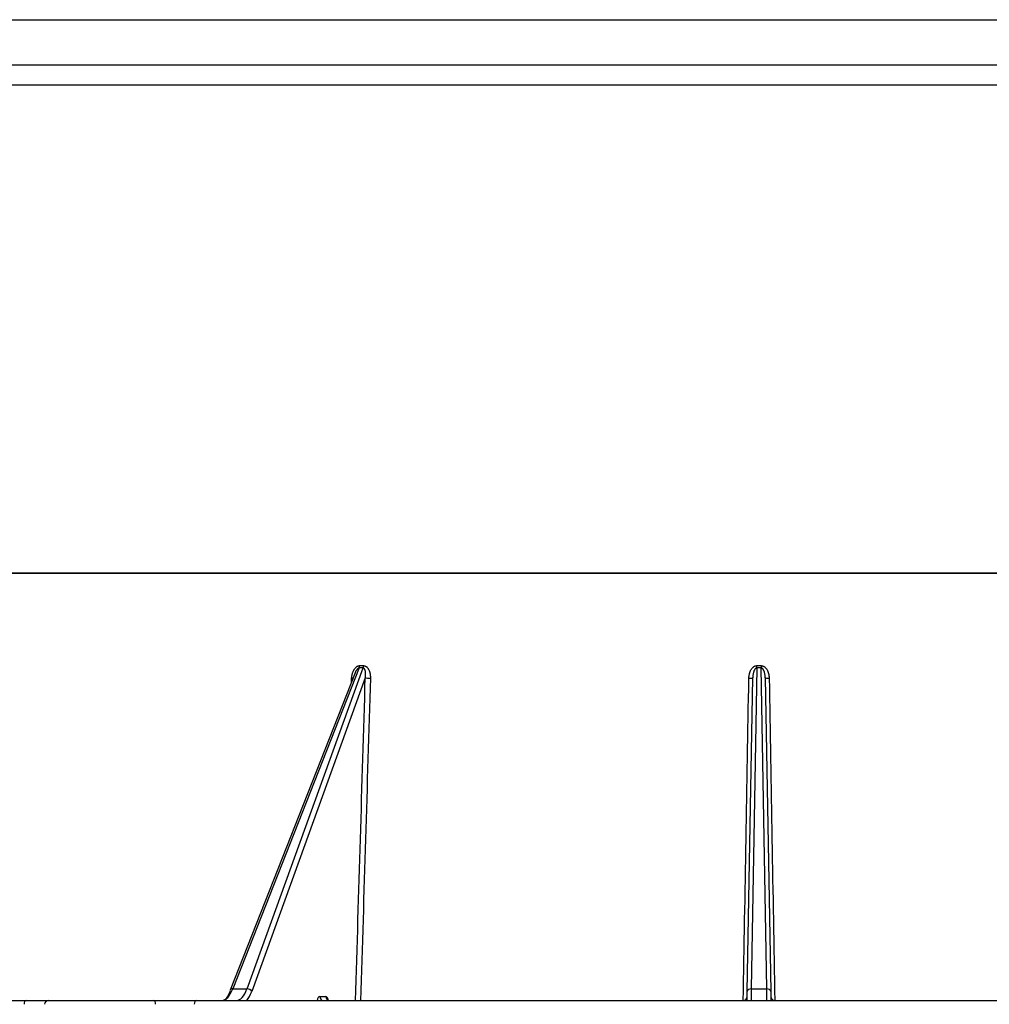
# Model space of a CAD drawing. Header units: millimetres. Extents: x 648 to 8064, y -571 to 3420.
# Tile 27 of 83: x 2832 to 2955, y -248 to -123. Entities that reach past the tile are written whole.
import ezdxf

# ---------------------------------------------------------------- set-up
doc = ezdxf.new("R2010")
doc.units = ezdxf.units.MM
doc.header["$MEASUREMENT"] = 0

# ---------------------------------------------------------------- blocks, each defined once
blk = doc.blocks.new('Voor')
for p, q in [((332.89, 499.03), (590.89, 499.03)), ((332.89, 499.03), (590.89, 499.03)), ((590.89, 493.27), (332.89, 493.27)), ((593.39, 490.77), (330.39, 490.77)), ((593.38, 429.03), (330.39, 429.03)), ((332.89, 429.03), (590.89, 429.03)), ((411.32, 417.06), (395.33, 376.5)), ((397.14, 376.5), (411.83, 417.06)), ((411.83, 417.06), (411.32, 417.06)), ((411.38, 417.36), (411.88, 417.36)), ((461.62, 417.06), (460.91, 376.5)), ((461.62, 417.36), (462.17, 417.36)), ((462.17, 417.06), (461.62, 417.06)), ((462.88, 376.5), (462.17, 417.06)), ((410.81, 416.45), (394.99, 376.33)), ((412.1, 415.82), (397.74, 376.15)), ((460.41, 376.15), (461.11, 415.82)), ((462.68, 415.82), (463.38, 376.15)), ((395.33, 376.5), (397.14, 376.5)), ((460.39, 375.03), (460.41, 376.15)), ((460.91, 376.5), (460.89, 375.03)), ((460.91, 376.5), (462.88, 376.5)), ((462.9, 375.03), (462.88, 376.5)), ((463.38, 376.15), (463.39, 375.03)), ((290.75, 375.03), (369.19, 375.03)), ((369.19, 375.03), (372.04, 375.03)), ((372.04, 375.03), (385.36, 375.03)), ((385.36, 375.03), (390.72, 375.03)), ((390.72, 375.03), (499.19, 375.03)), ((406.33, 375.52), (407.1, 375.52))]:
    blk.add_line(p, q)
for centre, radius, start, end in [((410.39, 417.39), 0.987, 340.6998, 358.053), ((410.87, 417.39), 1, 341.2369, 358.2557), ((307.94, 417.74), 153.68, 359.7471, 359.8561), ((681.49, 417.97), 219.32, 180.1602, 180.2366), ((459.9, 375.53), 0.5, 270, 359), ((459.77, 376.28), 1.26, 277.9847, 280.4156), ((463.89, 375.53), 0.5, 181, 270)]:
    blk.add_arc(centre, radius, start, end)
for centre, major_axis, ratio, start_param, end_param in [((412.56, 415.83), (0.5, -0.015), 0.119207, 3.532248, 5.091352), ((460.61, 415.83), (0.5, -0.009), 0.121692, 4.724081, 5.920643), ((460.61, 415.83), (0.5, -0.009), 0.121692, 5.920643, 6.283185), ((463.18, 415.83), (-0.5, -0.009), 0.121692, 0, 1.559104), ((410.18, 415.83), (-0.499, 0.031), 0.106106, -4.310656, -3.864603), ((394.05, 380.03), (-0.1, -5), 0.377998, 0.007839, 0.793237), ((393.59, 380.04), (-0.1, -5.5), 0.378022, 0.433002, 0.792525), ((395.46, 376.14), (0.465, -0.183), 0.649887, 3.141593, 3.662253), ((395.46, 376.14), (0.465, -0.183), 0.649887, 2.103797, 3.141593), ((395.74, 380.03), (-0.1, 5), 0.377998, 3.133753, 3.919152), ((397.28, 376.14), (-0.47, 0.17), 0.659221, 3.668426, 5.226882), ((396.2, 380.04), (-0.1, 5.5), 0.378022, 3.560341, 3.919864), ((460.91, 376.14), (0.5, -0.009), 0.707053, 1.583137, 3.141593), ((462.88, 376.14), (-0.5, -0.009), 0.707053, 3.141594, 4.700048), ((369.19, 374.53), (0, -0.5), 0.5, 3.141593, 4.694936), ((372.04, 374.53), (0, -0.5), 0.997496, 3.141593, 4.694936), ((385.36, 374.53), (0, -0.5), 0.437496, 1.58825, 3.141593), ((390.72, 374.53), (0, -0.5), 0.5, 3.141593, 4.694936), ((406.35, 374.52), (0.018, -1), 0.381548, 3.134779, 4.171871), ((406.8, 375.53), (0, -0.5), 0.92575, 4.729842, 6.283185), ((407.12, 374.52), (-0.018, 1), 0.381548, 5.179264, 6.276372), ((407.56, 375.53), (0, -0.5), 0.92575, 4.729842, 6.283185)]:
    blk.add_ellipse(centre, major_axis=major_axis, ratio=ratio, start_param=start_param, end_param=end_param)
for points, knots in [([(410.37, 415.77), (410.37, 415.81), (410.38, 415.9), (410.4, 416.03), (410.42, 416.15), (410.45, 416.28), (410.48, 416.4), (410.51, 416.48), (410.53, 416.54), (410.54, 416.56), (410.55, 416.59), (410.55, 416.6), (410.56, 416.62), (410.58, 416.67), (410.61, 416.72), (410.65, 416.8), (410.67, 416.83), (410.71, 416.91), (410.74, 416.94), (410.77, 416.99), (410.77, 417), (410.79, 417.01), (410.81, 417.04), (410.83, 417.06), (410.87, 417.11), (410.9, 417.14), (410.95, 417.18), (410.96, 417.19), (410.98, 417.21), (410.99, 417.21), (411, 417.22), (411, 417.22), (411.01, 417.23), (411.02, 417.24), (411.07, 417.27), (411.1, 417.29), (411.16, 417.31), (411.18, 417.32), (411.2, 417.33), (411.21, 417.33), (411.22, 417.33), (411.23, 417.34), (411.25, 417.34), (411.3, 417.35), (411.34, 417.36), (411.38, 417.36)], [0, 0, 0, 0, 0.0625, 0.125, 0.1875, 0.25, 0.3125, 0.375, 0.375, 0.40625, 0.40625, 0.421875, 0.421875, 0.4375, 0.5, 0.5, 0.5625, 0.5625, 0.625, 0.625, 0.640625, 0.640625, 0.65625, 0.6875, 0.6875, 0.75, 0.75, 0.78125, 0.78125, 0.789063, 0.789063, 0.796875, 0.796875, 0.8125, 0.8125, 0.875, 0.875, 0.90625, 0.90625, 0.914062, 0.914062, 0.921875, 0.9375, 0.9375, 1, 1, 1, 1]), ([(411.32, 417.06), (411.31, 417.06), (411.29, 417.06), (411.27, 417.06), (411.27, 417.06), (411.26, 417.05), (411.26, 417.05), (411.25, 417.05), (411.24, 417.04), (411.22, 417.03), (411.2, 417.03), (411.18, 417.01), (411.18, 417.01), (411.16, 417), (411.14, 416.98), (411.13, 416.97), (411.1, 416.94), (411.09, 416.93), (411.08, 416.91), (411.07, 416.91), (411.06, 416.9), (411.05, 416.88), (411.03, 416.86), (411, 416.82), (410.99, 416.79), (410.95, 416.74), (410.94, 416.71), (410.91, 416.66), (410.9, 416.63), (410.87, 416.59), (410.87, 416.57), (410.86, 416.55), (410.84, 416.51), (410.82, 416.47), (410.81, 416.45)], [0, 0, 0, 0, 0.056657, 0.056657, 0.070822, 0.070822, 0.084986, 0.084986, 0.113315, 0.113315, 0.169972, 0.169972, 0.198301, 0.198301, 0.226629, 0.283286, 0.283286, 0.339944, 0.339944, 0.368272, 0.368272, 0.396601, 0.453258, 0.453258, 0.566573, 0.566573, 0.679888, 0.679888, 0.793202, 0.793202, 0.849859, 0.849859, 0.906517, 1, 1, 1, 1]), ([(412.1, 415.82), (412.11, 415.88), (412.11, 415.94), (412.13, 416.06), (412.13, 416.11), (412.13, 416.23), (412.14, 416.29), (412.13, 416.37), (412.13, 416.43), (412.13, 416.49), (412.12, 416.54), (412.12, 416.57), (412.11, 416.63), (412.11, 416.65), (412.1, 416.7), (412.09, 416.71), (412.09, 416.73), (412.09, 416.74), (412.08, 416.75), (412.08, 416.76), (412.07, 416.79), (412.06, 416.82), (412.05, 416.85), (412.05, 416.86), (412.04, 416.87), (412.04, 416.88), (412.03, 416.9), (412.03, 416.91), (412.01, 416.93), (412, 416.94), (411.99, 416.97), (411.98, 416.98), (411.97, 416.99), (411.96, 417), (411.95, 417.01), (411.95, 417.01), (411.95, 417.01), (411.93, 417.03), (411.92, 417.03), (411.9, 417.04), (411.9, 417.05), (411.89, 417.05), (411.88, 417.05), (411.88, 417.06), (411.86, 417.06), (411.84, 417.06), (411.83, 417.06)], [0, 0, 0, 0, 0.125, 0.125, 0.25, 0.25, 0.375, 0.375, 0.4375, 0.5, 0.5, 0.5625, 0.5625, 0.625, 0.625, 0.65625, 0.65625, 0.671875, 0.671875, 0.6875, 0.6875, 0.75, 0.75, 0.765625, 0.765625, 0.78125, 0.78125, 0.8125, 0.8125, 0.84375, 0.84375, 0.875, 0.875, 0.890625, 0.898437, 0.898437, 0.90625, 0.90625, 0.9375, 0.9375, 0.953125, 0.953125, 0.960937, 0.960937, 0.96875, 1, 1, 1, 1]), ([(411.88, 417.36), (411.92, 417.36), (411.96, 417.35), (412.02, 417.34), (412.04, 417.33), (412.06, 417.32), (412.08, 417.32), (412.1, 417.31), (412.11, 417.31), (412.13, 417.3), (412.16, 417.28), (412.21, 417.25), (412.25, 417.22), (412.28, 417.2), (412.29, 417.19), (412.29, 417.18), (412.3, 417.17), (412.33, 417.14), (412.36, 417.11), (412.41, 417.05), (412.44, 417.01), (412.47, 416.96), (412.48, 416.94), (412.5, 416.91), (412.51, 416.89), (412.54, 416.84), (412.56, 416.8), (412.59, 416.72), (412.61, 416.68), (412.63, 416.61), (412.66, 416.53), (412.68, 416.44), (412.69, 416.39), (412.69, 416.38), (412.7, 416.36), (412.7, 416.35), (412.71, 416.32), (412.72, 416.26), (412.73, 416.15), (412.74, 416.03), (412.75, 415.9), (412.75, 415.81), (412.74, 415.77)], [0, 0, 0, 0, 0.0625, 0.0625, 0.09375, 0.09375, 0.109375, 0.117187, 0.125, 0.125, 0.15625, 0.1875, 0.21875, 0.234375, 0.234375, 0.242187, 0.242187, 0.25, 0.3125, 0.3125, 0.375, 0.375, 0.40625, 0.40625, 0.4375, 0.4375, 0.5, 0.5, 0.5625, 0.5625, 0.625, 0.6875, 0.6875, 0.703125, 0.703125, 0.71875, 0.71875, 0.75, 0.8125, 0.875, 0.9375, 1, 1, 1, 1]), ([(460.61, 415.77), (460.61, 415.81), (460.62, 415.9), (460.63, 416.03), (460.65, 416.15), (460.67, 416.28), (460.7, 416.4), (460.73, 416.48), (460.75, 416.54), (460.76, 416.56), (460.77, 416.59), (460.77, 416.6), (460.78, 416.62), (460.8, 416.67), (460.82, 416.72), (460.86, 416.8), (460.88, 416.83), (460.93, 416.91), (460.95, 416.94), (460.98, 416.99), (460.99, 417), (461, 417.01), (461.02, 417.04), (461.04, 417.06), (461.09, 417.11), (461.12, 417.14), (461.17, 417.18), (461.18, 417.19), (461.21, 417.21), (461.21, 417.21), (461.22, 417.22), (461.22, 417.22), (461.24, 417.23), (461.25, 417.24), (461.29, 417.27), (461.33, 417.29), (461.39, 417.31), (461.41, 417.32), (461.44, 417.33), (461.44, 417.33), (461.45, 417.33), (461.47, 417.34), (461.48, 417.34), (461.54, 417.35), (461.58, 417.36), (461.62, 417.36)], [0, 0, 0, 0, 0.0625, 0.125, 0.1875, 0.25, 0.3125, 0.375, 0.375, 0.40625, 0.40625, 0.421875, 0.421875, 0.4375, 0.5, 0.5, 0.5625, 0.5625, 0.625, 0.625, 0.640625, 0.640625, 0.65625, 0.6875, 0.6875, 0.75, 0.75, 0.78125, 0.78125, 0.789063, 0.789063, 0.796875, 0.796875, 0.8125, 0.8125, 0.875, 0.875, 0.90625, 0.90625, 0.914063, 0.914063, 0.921875, 0.9375, 0.9375, 1, 1, 1, 1]), ([(461.62, 417.06), (461.61, 417.06), (461.59, 417.06), (461.57, 417.06), (461.57, 417.06), (461.56, 417.05), (461.56, 417.05), (461.54, 417.05), (461.54, 417.04), (461.51, 417.03), (461.5, 417.03), (461.48, 417.01), (461.48, 417.01), (461.46, 417), (461.46, 416.99), (461.44, 416.98), (461.43, 416.97), (461.41, 416.94), (461.4, 416.93), (461.38, 416.91), (461.38, 416.91), (461.37, 416.9), (461.36, 416.88), (461.35, 416.86), (461.32, 416.82), (461.31, 416.79), (461.28, 416.74), (461.27, 416.71), (461.25, 416.66), (461.24, 416.63), (461.22, 416.59), (461.22, 416.57), (461.21, 416.55), (461.2, 416.5), (461.18, 416.43), (461.17, 416.37), (461.15, 416.29), (461.14, 416.23), (461.13, 416.11), (461.12, 416.06), (461.11, 415.94), (461.11, 415.88), (461.11, 415.82)], [0, 0, 0, 0, 0.03125, 0.03125, 0.039063, 0.039063, 0.046875, 0.046875, 0.0625, 0.0625, 0.09375, 0.09375, 0.109375, 0.109375, 0.125, 0.125, 0.15625, 0.15625, 0.1875, 0.1875, 0.203125, 0.203125, 0.21875, 0.25, 0.25, 0.3125, 0.3125, 0.375, 0.375, 0.4375, 0.4375, 0.46875, 0.46875, 0.5, 0.5625, 0.625, 0.625, 0.75, 0.75, 0.875, 0.875, 1, 1, 1, 1]), ([(462.17, 417.36), (462.21, 417.36), (462.25, 417.35), (462.32, 417.34), (462.34, 417.33), (462.37, 417.32), (462.38, 417.32), (462.4, 417.31), (462.41, 417.31), (462.44, 417.3), (462.48, 417.28), (462.53, 417.25), (462.58, 417.22), (462.6, 417.2), (462.62, 417.19), (462.62, 417.18), (462.63, 417.17), (462.67, 417.14), (462.7, 417.11), (462.76, 417.05), (462.79, 417.01), (462.83, 416.96), (462.84, 416.94), (462.86, 416.91), (462.87, 416.89), (462.91, 416.84), (462.93, 416.8), (462.97, 416.72), (462.98, 416.68), (463.02, 416.61), (463.05, 416.53), (463.07, 416.44), (463.09, 416.39), (463.09, 416.38), (463.1, 416.36), (463.1, 416.35), (463.11, 416.32), (463.12, 416.26), (463.14, 416.15), (463.16, 416.03), (463.17, 415.9), (463.18, 415.81), (463.18, 415.77)], [0, 0, 0, 0, 0.0625, 0.0625, 0.09375, 0.09375, 0.109375, 0.117188, 0.125, 0.125, 0.15625, 0.1875, 0.21875, 0.234375, 0.234375, 0.242187, 0.242187, 0.25, 0.3125, 0.3125, 0.375, 0.375, 0.40625, 0.40625, 0.4375, 0.4375, 0.5, 0.5, 0.5625, 0.5625, 0.625, 0.6875, 0.6875, 0.703125, 0.703125, 0.71875, 0.71875, 0.75, 0.8125, 0.875, 0.9375, 1, 1, 1, 1]), ([(462.68, 415.82), (462.68, 415.88), (462.68, 415.94), (462.67, 416.06), (462.66, 416.11), (462.65, 416.23), (462.64, 416.29), (462.62, 416.37), (462.61, 416.43), (462.6, 416.49), (462.58, 416.54), (462.57, 416.57), (462.55, 416.63), (462.54, 416.65), (462.53, 416.7), (462.52, 416.71), (462.51, 416.73), (462.51, 416.74), (462.5, 416.75), (462.5, 416.76), (462.48, 416.79), (462.47, 416.82), (462.45, 416.85), (462.44, 416.86), (462.44, 416.87), (462.43, 416.88), (462.42, 416.9), (462.41, 416.91), (462.39, 416.93), (462.38, 416.94), (462.36, 416.97), (462.35, 416.98), (462.33, 416.99), (462.32, 417), (462.32, 417.01), (462.31, 417.01), (462.31, 417.01), (462.29, 417.03), (462.28, 417.03), (462.25, 417.04), (462.25, 417.05), (462.24, 417.05), (462.23, 417.05), (462.22, 417.06), (462.2, 417.06), (462.18, 417.06), (462.17, 417.06)], [0, 0, 0, 0, 0.125, 0.125, 0.25, 0.25, 0.375, 0.375, 0.4375, 0.5, 0.5, 0.5625, 0.5625, 0.625, 0.625, 0.65625, 0.65625, 0.671875, 0.671875, 0.6875, 0.6875, 0.75, 0.75, 0.765625, 0.765625, 0.78125, 0.78125, 0.8125, 0.8125, 0.84375, 0.84375, 0.875, 0.875, 0.890625, 0.898438, 0.898438, 0.90625, 0.90625, 0.9375, 0.9375, 0.953125, 0.953125, 0.960938, 0.960938, 0.96875, 1, 1, 1, 1])]:
    blk.add_open_spline(points, degree=3, knots=knots)
for points in [[(410.87, 375.03), (411.28, 388.63), (411.69, 402.23), (412.1, 415.82)], [(410.34, 415.23), (410.35, 415.41), (410.36, 415.59), (410.37, 415.77)], [(412.74, 415.77), (412.33, 402.19), (411.92, 388.61), (411.51, 375.03)], [(459.9, 375.03), (460.14, 388.61), (460.38, 402.19), (460.61, 415.77)], [(463.18, 415.77), (463.41, 402.19), (463.65, 388.61), (463.89, 375.03)]]:
    blk.add_open_spline(points, degree=3)

msp = doc.modelspace()

# ---------------------------------------------------------------- block references
msp.add_blockref('Voor', (2463.69, -622.23))

doc.saveas('drawing.dxf')
